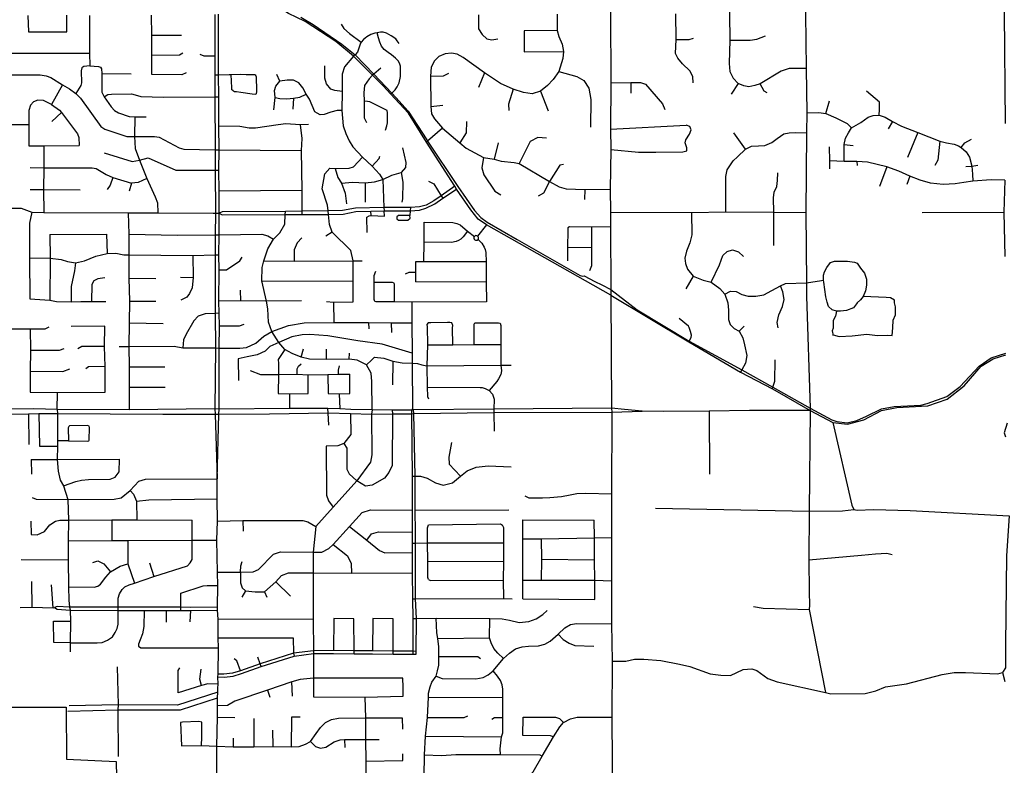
# Model space of a CAD drawing. Header units: millimetres. Extents: x 35 to 72953, y -43 to 70184.
# Tile 178 of 204: x 50016 to 54024, y 25997 to 29030. Entities that reach past the tile are written whole.
import ezdxf

# ---------------------------------------------------------------- set-up
doc = ezdxf.new("R2010")
doc.units = ezdxf.units.MM
doc.layers.add('roads_3', color=3, linetype='Continuous')
doc.layers.add('water', color=7, linetype='Continuous')

msp = doc.modelspace()

# ---------------------------------------------------------------- linework, layer by layer
at = {"layer": 'roads_3'}
for points in [[(52416.18, 30661.79), (52417.48, 30592.34), (52417.8, 30502.91), (52419.62, 30418.37), (52419.61, 30411.37), (52419.67, 30285.16), (52420.16, 30201.11), (52420.35, 30097.21), (52419.85, 30030.36), (52420.71, 29929.89), (52419.37, 29775.39), (52421.7, 29668.08), (52420.71, 29506.55), (52421.1, 29415.35), (52421.59, 29297.85), (52420.65, 29118.62), (52420.58, 29104.25), (52420.32, 29054.2), (52422.37, 28773.41), (52421, 28584.23)], [(54028.89, 29658.88), (54018.98, 29351.92), (54027.72, 29261.69), (54023.01, 29056.96), (54027.8, 28606.81)], [(53143.6, 29409.6), (53157.65, 29359.09), (53188.73, 29286.33), (53208.91, 29248.89), (53227.63, 29229.93), (53241.53, 29209.78), (53240.21, 29188.39), (53221.73, 29128.77), (53216.43, 29104.56), (53214.49, 29053.33), (53217.08, 28831.26), (53220.57, 28651.44), (53218.62, 28569.77), (53216.42, 28246.03), (53218.42, 27959.24), (53218.84, 27905.25), (53233.72, 27450.19), (53234.06, 27439.83), (53229.85, 27030), (53228.79, 26832.66), (53229, 26702.57), (53231.26, 26648.59), (53229.92, 26630.85), (53296.15, 26292.71)], [(53008.2, 29346.69), (52959.51, 29320.04), (52923.04, 29286.39), (52906.06, 29258.53), (52896.37, 29227.38), (52902.62, 29187.38), (52914.03, 29159.72), (52912.31, 29124.78), (52904.01, 29093.19), (52905.56, 29050.24), (52906.54, 28946.25), (52903.81, 28851.3), (52906.48, 28818.83), (52920.17, 28791.97), (52940.26, 28770.28)], [(52422.26, 27909.45), (51915.89, 28194.79), (51882.55, 28218.83), (51852.7, 28255.61), (51794.33, 28340.23), (51786.89, 28352.5), (51671.7, 28531.37), (51598.65, 28649.51), (51525.87, 28728.39), (51497.09, 28759.59), (51452.46, 28804.01), (51374.55, 28881.59), (51303.77, 28940.32), (51178.47, 29021.76), (51110.69, 29054.67), (51064.59, 29085), (51007.99, 29133.94), (50975.21, 29153.92), (50967.55, 29157.15), (50941.55, 29168.1), (50913.27, 29178.6), (50876.92, 29188.54), (50827.05, 29192.69), (50809.93, 29197.51)], [(52756.8, 28773.29), (52756.25, 28799.13), (52744.36, 28821.58), (52714.25, 28850.54), (52695.62, 28872.89), (52686.07, 28892.59), (52687.65, 28949.33), (52687.04, 29053.58)], [(50049.79, 29046.96), (50052.64, 28980.54), (50207.95, 28980.66), (50207.67, 29047.53)], [(50300.01, 29046.02), (50301.08, 28893.92), (50301.75, 28841.41)], [(50694.15, 28813.21), (50675.97, 28805.64), (50554.43, 28806.18), (50554.05, 28885.09), (50553.67, 28966.1), (50553.27, 29047.86)], [(50810.16, 29051.25), (50810.78, 29003.85), (50810.51, 28882.58), (50810.34, 28805.98), (50810.15, 28716), (50812.69, 28500.45), (50812.26, 28417.45), (50814.04, 28243.04), (50812.4, 28154.78), (50812.57, 28072.75), (50811.55, 27834.89), (50813.29, 27694.34), (50810.77, 27446.26)], [(50827.34, 27424.8), (50827.93, 27445.76), (50827.94, 27563.38), (50828.45, 27694.22), (50830.25, 27784.78), (50828.18, 27835.61), (50827.31, 27885.35), (50828.78, 28012.47), (50827.56, 28073.06), (50828.93, 28154.89), (50828.91, 28242.12), (50828.2, 28332.89), (50827.04, 28417.42), (50828.11, 28500.13), (50826.54, 28596.45), (50826.3, 28716.15), (50825.21, 28805.99), (50825.64, 29051.51)], [(51161.1, 29039.65), (51210.73, 29010.45), (51327.66, 28930.3), (51382.1, 28886.78), (51457.24, 28807.79), (51530.6, 28730.68), (51547.77, 28712.63), (51597.94, 28657.03), (51673, 28540.45), (51676.54, 28535.58), (51800.04, 28351.38), (51867.99, 28253.14), (51893.34, 28225.66), (51918.9, 28205.45), (52040.65, 28135.26), (52298.06, 27988.87), (52307.41, 27987.12), (52313.24, 27987.27), (52357.28, 27964.47), (52385.86, 27950.8), (52422.61, 27932.26), (52529.93, 27849.71), (52741.55, 27722.5), (52955.35, 27604.83), (53081.84, 27534.6), (53233.72, 27450.19), (53322.21, 27401.81), (53341.46, 27394.7), (53383.69, 27390.52), (53424.1, 27399.77), (53462.24, 27417.11), (53523.87, 27446.95), (53574.91, 27456.12), (53683.62, 27462.4), (53710.4, 27467.99), (53789.22, 27496.35), (53844.75, 27537.23), (53921.16, 27620.79), (53970.9, 27654), (54029.37, 27673.62)], [(51883.11, 29049.47), (51884.17, 28992.93), (51898.62, 28969.57), (51917.41, 28952.02), (51938.04, 28947.87), (51961.84, 28951.62)], [(52203.45, 29051.62), (52204.54, 28986.31), (52210.56, 28960.74), (52224.66, 28930.13), (52229.85, 28899.96), (52226.8, 28871.78), (52210.3, 28819.41)], [(51324.56, 29011.06), (51335.31, 28993.67), (51359.27, 28973.82), (51406.53, 28938.06)], [(51560.5, 28933.24), (51552.9, 28944.03), (51547.34, 28951.31), (51528.62, 28963.58), (51509.92, 28974.35), (51496.02, 28978.35), (51485.16, 28979.32), (51471.29, 28976.54), (51461.19, 28974.25), (51445.8, 28969.7), (51428.64, 28960.37), (51415.28, 28949.53), (51406.53, 28938.06), (51403.96, 28934.69), (51394.91, 28909.3), (51391.16, 28897.97), (51382.1, 28886.78), (51374.55, 28881.59)], [(51525.87, 28728.39), (51530.6, 28730.68), (51545.2, 28743.72), (51552.5, 28756.04), (51560.8, 28773.39), (51565.8, 28799.04), (51566.25, 28823.4), (51565.71, 28841), (51561.64, 28853.05), (51557.34, 28862.84), (51545.69, 28873.62), (51529.77, 28886.66), (51515.86, 28896.43), (51505.75, 28903.69), (51499.92, 28908.46), (51493.85, 28914.73), (51488.54, 28921.75), (51482.19, 28937.57), (51477.1, 28956.15), (51471.29, 28976.54)], [(52069.86, 28984.2), (52069.66, 28898.99)], [(52204.54, 28986.31), (52069.86, 28984.2)], [(50553.67, 28966.1), (50674.49, 28967.24)], [(52687.65, 28949.33), (52741.56, 28948.77), (52759.25, 28955.01)], [(52906.54, 28946.25), (52989.4, 28946.76), (53015.96, 28950.57), (53051.19, 28963.52)], [(49643.35, 28892.19), (49702.79, 28890.85), (49709.58, 28897.14), (49758.7, 28897.05), (49777.1, 28888.06), (49830.05, 28887.96), (49839.39, 28884.79), (49881.35, 28883.94), (49971.71, 28893.93), (50301.08, 28893.92)], [(50554.05, 28885.09), (50667.21, 28886.63), (50680.98, 28894.91)], [(52210.3, 28819.41), (52187.8, 28786.29), (52164.67, 28761.35), (52136.51, 28738.51), (52102.61, 28728.49), (52067.12, 28733.85), (52025.51, 28747.33), (51973.98, 28770.39), (51908.34, 28813.45), (51821.25, 28875.2), (51796.48, 28889.8), (51774.32, 28893.93), (51748.14, 28890.83), (51722.5, 28879.76), (51704.13, 28862.04), (51691.05, 28836.23), (51688.28, 28800.54), (51689.3, 28676.97), (51692.8, 28646.72), (51705.3, 28626.29), (51737.66, 28588.89), (51807.88, 28529.21), (51833.41, 28507), (51903.84, 28469.59), (51948.2, 28462.07), (51975.72, 28454.18), (52029.37, 28449.36), (52049.63, 28444.35), (52173.12, 28371.37), (52212.07, 28349.87), (52240.02, 28341.62), (52316.55, 28338.91), (52419.95, 28340.47)], [(52069.66, 28898.99), (52229.85, 28899.96)], [(50749.95, 28888.82), (50766.44, 28882.49), (50810.51, 28882.58)], [(51374.55, 28881.59), (51338.76, 28837.61), (51328.74, 28808.03), (51329.56, 28737.14), (51326.98, 28660.71), (51333.58, 28597.32), (51343.48, 28566.83), (51357.26, 28537.3), (51372.86, 28512.01), (51412.31, 28469.98), (51451.56, 28433.7), (51480.78, 28401.69), (51494.59, 28379.5), (51498.57, 28265.72), (51499.57, 28251.84)], [(50301.75, 28841.41), (50277.1, 28839.14), (50269.12, 28834.12), (50266.56, 28822.06), (50267.91, 28773.41), (50265.82, 28761.68), (50244.47, 28730.08)], [(50301.75, 28841.41), (50337.37, 28839.49), (50345.42, 28836.02), (50349.74, 28829.8), (50350.74, 28810.4), (50350.6, 28734.59), (50360.73, 28716.25), (50389.07, 28674.59), (50401.91, 28659.76), (50418.42, 28650.19), (50462.19, 28635.72), (50484.55, 28634.71), (50531.3, 28634.66)], [(51329.56, 28737.14), (51299.09, 28741.15), (51282.17, 28746.53), (51265.27, 28769.34), (51258.12, 28791.91), (51258.04, 28841.33)], [(51485.6, 28832.13), (51457.24, 28807.79), (51452.46, 28804.01), (51439.27, 28789.04), (51428.94, 28775.87), (51419.33, 28762), (51417.25, 28732.5), (51417.79, 28698.37), (51418.88, 28630.16), (51428.56, 28611.34)], [(51908.34, 28813.45), (51884.35, 28753.48)], [(52210.3, 28819.41), (52283.99, 28798.13), (52312.68, 28782.89), (52332.93, 28751.64), (52341.07, 28704.42), (52339.1, 28592.46)], [(53217.08, 28831.26), (53148.27, 28830.83), (53115.34, 28819.86), (53029.98, 28768.1), (53008.02, 28761.57), (52984.63, 28756.78), (52963.29, 28760.79), (52940.26, 28770.28), (52912.68, 28726.07)], [(49670.41, 28793.24), (49690.13, 28803.92), (49881.66, 28805.13), (50099.34, 28805.31), (50124.57, 28801.01), (50143.23, 28794.6), (50191.34, 28764.54), (50219.2, 28748.9), (50244.47, 28730.08), (50263.93, 28710.09), (50346.23, 28594.8), (50363.22, 28584.21), (50452.29, 28555.01), (50484.06, 28553.99), (50565.81, 28554.75), (50584.43, 28552.28), (50665.81, 28508.71), (50684.07, 28502.55), (50812.69, 28500.45), (50828.11, 28500.13), (51162.66, 28497)], [(50350.74, 28810.4), (50469.86, 28809.12)], [(50810.34, 28805.98), (50825.21, 28805.99), (50869.52, 28806.35), (50877.1, 28806.53), (50916.98, 28807.45), (50938.19, 28807.24), (50951.58, 28807.27), (50964.45, 28807.29), (50968.99, 28807.06), (50972.03, 28806.31), (50974.8, 28805.05), (50977.84, 28801.8), (50978.86, 28796.77), (50980.24, 28741.24), (50980.24, 28736.71), (50978.74, 28729.68), (50977.23, 28725.4), (50963.09, 28726.64), (50916.63, 28733.33), (50898.44, 28735.8), (50890.61, 28736.54), (50886.57, 28739.05), (50883.28, 28741.05), (50879.99, 28744.05), (50879.22, 28751.85), (50877.1, 28806.53)], [(51050.73, 28662.97), (51056.02, 28712.8), (51053.02, 28741.07), (51059.01, 28759.27), (51074.9, 28779.3), (51062.88, 28806.52)], [(51326.98, 28660.71), (51307.95, 28659.92), (51282.43, 28654.1), (51255.9, 28643.45), (51239.81, 28642.21), (51226.86, 28648.88), (51217.62, 28655.28), (51196.43, 28706.16), (51182.07, 28727.14), (51168.83, 28752.99), (51151.96, 28772.26), (51130.95, 28784.01), (51104.79, 28783.18), (51074.9, 28779.3)], [(51688.28, 28800.54), (51741.6, 28801.86), (51763.17, 28811.87)], [(52422.37, 28773.41), (52503.79, 28774.14), (52543.02, 28774.18), (52563.34, 28767.93), (52632.44, 28687.78), (52641.91, 28664.87)], [(52503.79, 28774.14), (52503.88, 28730.47)], [(50191.34, 28764.54), (50146.1, 28684.59)], [(52025.51, 28747.33), (52005.24, 28686.58), (52006.82, 28660.7)], [(52136.51, 28738.51), (52167.39, 28659.53)], [(53058.78, 28731.64), (53046.22, 28739.44), (53029.98, 28768.1)], [(53514.8, 28641.1), (53515.41, 28664.77), (53515.49, 28694.41), (53462.28, 28738.42)], [(50072.41, 28694.88), (50060.62, 28681.63), (50053.83, 28660.36), (50053.79, 28603.29), (50053.93, 28516.81)], [(50146.1, 28684.59), (50113.42, 28701.48), (50090.22, 28702.3), (50072.41, 28694.88)], [(50360.73, 28716.25), (50375.83, 28724.95), (50389.98, 28727.28), (50471.68, 28727.48), (50486.76, 28724.04), (50509.76, 28717.08), (50602.2, 28713.97), (50810.15, 28716), (50826.3, 28716.15)], [(51056.02, 28712.8), (51075.84, 28708.71), (51103.04, 28707.51), (51131.48, 28709.96), (51157.28, 28714.86), (51182.07, 28727.14)], [(51131.48, 28709.96), (51128.76, 28665.29)], [(51504.68, 28580.94), (51510.35, 28597.3), (51513.18, 28610.45), (51513.49, 28633.91), (51513.46, 28650.24), (51512.73, 28660.55), (51469.12, 28682.5), (51449.82, 28691.69), (51440.88, 28694.88), (51432.67, 28696.99), (51417.79, 28698.37)], [(53296.91, 28648.71), (53312.25, 28698.94)], [(50146.1, 28684.59), (50178.67, 28662.03), (50186.21, 28651.51), (50251.46, 28565.89), (50256.67, 28550.47), (50259.17, 28518.44)], [(51689.3, 28676.97), (51738.86, 28682.64)], [(53220.57, 28651.44), (53268.76, 28652.32), (53296.91, 28648.71), (53338.03, 28630.26), (53383.81, 28607.03), (53402.42, 28589.12)], [(50186.21, 28651.51), (50147.63, 28615.23)], [(50484.55, 28634.71), (50484.06, 28553.99), (50486.15, 28505.19), (50504.18, 28457.85), (50534.21, 28383.24), (50568.51, 28308.86), (50577.18, 28285), (50578.08, 28243.65)], [(51835.54, 28615.44), (51834.16, 28568.84), (51807.88, 28529.21)], [(53371.6, 28453.06), (53372.56, 28521.48), (53377.59, 28547.41), (53389.2, 28569.47), (53402.42, 28589.12), (53439.21, 28611.85), (53470.15, 28632.98), (53489.91, 28639.76), (53514.8, 28641.1), (53539.01, 28632.85), (53568.15, 28615.38), (53605.91, 28597.16), (53671.21, 28570.71), (53761.18, 28535.15), (53788.09, 28529.15), (53819.45, 28523.94), (53837.06, 28515.94), (53847.57, 28510.39), (53867.83, 28491.75), (53882.27, 28470.01), (53891.4, 28433.71), (53894.1, 28401.12), (53895.98, 28372.96)], [(53568.15, 28615.38), (53551.46, 28585.68)], [(49652.07, 28604.78), (49668.27, 28605.34), (49882.12, 28603.55), (50053.79, 28603.29)], [(51191.95, 28603.65), (51158.53, 28602.26), (51099.38, 28605.59), (51067.77, 28601.62), (50976.64, 28587.75), (50950.01, 28588.74), (50913.01, 28595.27), (50826.54, 28596.45)], [(51158.53, 28602.26), (51164.23, 28546.37), (51162.66, 28497), (51164.28, 28336.11), (51165.38, 28250.33), (51164.77, 28237.25)], [(51737.66, 28588.89), (51676.54, 28535.58), (51671.7, 28531.37)], [(52421, 28584.23), (52422.1, 28502.05), (52419.95, 28340.47), (52420.57, 28247), (52420.71, 28187.16), (52422.61, 27932.26), (52422.26, 27909.45), (52425.05, 27449.17)], [(52421, 28584.23), (52729.47, 28601.11)], [(52422.1, 28502.05), (52535.43, 28491.26), (52605.86, 28491.11), (52715.75, 28491.54), (52731.75, 28495.68), (52731.69, 28508.78), (52724.27, 28528.82), (52727.02, 28540.75), (52742.42, 28563.83), (52748.75, 28581.46), (52743.79, 28595.43), (52729.47, 28601.11)], [(52160.52, 28547.56), (52124.87, 28550.02), (52093.43, 28533.73), (52049.63, 28444.35)], [(52970.34, 28503.27), (52923.2, 28569.65)], [(52970.34, 28503.27), (52995.39, 28515.02), (53023.03, 28516.16), (53049.46, 28518.26), (53077.47, 28530.04), (53099.33, 28545.99), (53125.83, 28564.81), (53147.73, 28569.82), (53174.76, 28570.48), (53218.62, 28569.77)], [(53671.21, 28570.71), (53629.92, 28469.72)], [(53761.18, 28535.15), (53752.6, 28458.3), (53740.37, 28436.14)], [(53847.57, 28510.39), (53862.67, 28529.02), (53889.63, 28543.98)], [(50053.93, 28516.81), (50114.52, 28516.55), (50259.17, 28518.44)], [(50114.52, 28516.55), (50114.08, 28427.74), (50114.02, 28338.36), (50114.24, 28244.87)], [(51573.81, 28508.12), (51588.15, 28449.27), (51586.61, 28428.29), (51569.47, 28408.45), (51575.31, 28368.47), (51574.31, 28301.08), (51571.61, 28288)], [(51964.14, 28529.04), (51948.2, 28462.07)], [(52890.7, 28247.6), (52890.02, 28392.01), (52895.67, 28418.77), (52909, 28439.71), (52920.82, 28455.05), (52938.2, 28471.69), (52970.34, 28503.27)], [(53311.29, 28512.04), (53312.9, 28455.8), (53312.01, 28423.14)], [(53372.56, 28521.48), (53408.95, 28517.64)], [(50360.87, 28488.27), (50474.62, 28452.16), (50504.18, 28457.85), (50539.26, 28467.35), (50651.4, 28417.69), (50812.26, 28417.45), (50827.04, 28417.42)], [(51258.62, 28403.11), (51278.15, 28425.64), (51300.1, 28424.14), (51357.87, 28425.19), (51374.82, 28431.82), (51412.31, 28469.98)], [(51451.56, 28433.7), (51478.95, 28464.55), (51481.72, 28474.5)], [(51903.84, 28469.59), (51897.23, 28426.97), (51905.07, 28398.97), (51950.48, 28332.24), (51975.04, 28317.47)], [(54025.36, 28377.58), (53970.32, 28378.9), (53895.98, 28372.96), (53859.14, 28367.47), (53823.78, 28361.33), (53774.85, 28359.3), (53723.78, 28365.28), (53680.8, 28377.46), (53639.3, 28393.67), (53594.43, 28413.52), (53545.91, 28430.8), (53467.12, 28450.1), (53423.71, 28452.22), (53371.6, 28453.06), (53312.9, 28455.8)], [(53423.71, 28452.22), (53424.78, 28436.34)], [(50058.71, 28428.13), (50114.08, 28427.74), (50311.74, 28427.22), (50327.16, 28424.98), (50368.16, 28399.8), (50395.82, 28388.28), (50471.42, 28365.35)], [(51300.1, 28424.14), (51311.63, 28387.58), (51326.29, 28364.67), (51340.88, 28324.24), (51346.66, 28279.98)], [(52229.14, 28441.18), (52214.8, 28437.65), (52173.12, 28371.37), (52147.86, 28324.71), (52125.97, 28311.75)], [(53545.91, 28430.8), (53515.48, 28351.05)], [(53867.69, 28432.92), (53891.4, 28433.71), (53915.69, 28437.47)], [(50395.82, 28388.28), (50384.86, 28356.96), (50372.68, 28339.18)], [(50534.21, 28383.24), (50498.54, 28367.88), (50471.42, 28365.35)], [(51374.12, 27882.06), (51373.35, 27965.97), (51373.71, 28048.29), (51364.48, 28091.44), (51288.19, 28165.57), (51276.87, 28196.62), (51273.3, 28236.85), (51271.88, 28251.93), (51268.78, 28274.98), (51247.02, 28342.33), (51258.62, 28403.11)], [(51326.29, 28364.67), (51370.44, 28369.21), (51422.65, 28366.47), (51460.36, 28369.94), (51494.59, 28379.5), (51531.44, 28397.26), (51569.47, 28408.45)], [(51679.79, 28373.39), (51701.6, 28361.88), (51731.23, 28313.36), (51738.26, 28303.5)], [(53086.29, 28111.64), (53086.37, 28247.43), (53083.93, 28305.34), (53086.96, 28328.24), (53098.03, 28351.46), (53101.31, 28375.98), (53101.38, 28406.46)], [(53639.3, 28393.67), (53627.09, 28359.33)], [(54025.36, 28377.58), (54022.44, 28246.42), (54025.73, 28066.94)], [(50059.36, 28338.51), (50114.02, 28338.36), (50263.27, 28337.15)], [(50471.42, 28365.35), (50461.93, 28332.68)], [(50828.2, 28332.89), (51164.28, 28336.11)], [(51422.65, 28366.47), (51422.79, 28287.63)], [(51786.89, 28352.5), (51731.23, 28313.36), (51702.09, 28292.79), (51670.63, 28275.9), (51644, 28268.15), (51606.54, 28266.18), (51498.57, 28265.72)], [(51499.57, 28251.84), (51605.53, 28252.7), (51642.99, 28254.67), (51669.62, 28262.42), (51705.92, 28280.12), (51738.26, 28303.5), (51794.33, 28340.23)], [(52316.55, 28338.91), (52315.25, 28298.39)], [(49800.43, 28254.72), (49810.39, 28261.14), (49881.23, 28261.65), (49969.66, 28263.16), (50022.32, 28262.79), (50066.39, 28246.34), (50114.24, 28244.87), (50457.73, 28244.07), (50578.08, 28243.65), (50803.41, 28242.31), (50814.04, 28243.04), (50828.91, 28242.12)], [(51271.88, 28251.93), (51165.38, 28250.33)], [(51498.57, 28265.72), (51382.54, 28263.37), (51330, 28253.85), (51271.88, 28251.93)], [(51273.3, 28236.85), (51332.62, 28239.17), (51384.75, 28249.49), (51446, 28250.74), (51499.57, 28251.84)], [(51430.07, 28164.52), (51429.54, 28226.2), (51438.78, 28231.82), (51446.83, 28233.04), (51501.56, 28231.14), (51499.57, 28251.84)], [(51606.54, 28266.18), (51605.53, 28252.7), (51604.16, 28232.56), (51557.89, 28233.26), (51551.05, 28228.44), (51551.48, 28219.24), (51558.33, 28214.44), (51596.15, 28214.52), (51605.79, 28221.74), (51604.16, 28232.56)], [(50066.39, 28246.34), (50055.95, 28202.42), (50056.09, 28060.34), (50057.57, 27894.12)], [(50457.73, 28244.07), (50460.78, 28156.87), (50461.06, 28073.47), (50460.61, 27978.76), (50463.04, 27885.1), (50462.61, 27795.96), (50460.29, 27700.39), (50461.77, 27617.43), (50462.3, 27534.39), (50461.56, 27442.46)], [(51165.38, 28250.33), (51097.98, 28249.8), (50840.41, 28247.85), (50828.91, 28242.12)], [(50828.91, 28242.12), (50840.02, 28235.83), (51097.38, 28236.72)], [(51428.06, 27625.46), (51389.52, 27644.56), (51358.04, 27649.31), (51265.6, 27647.98), (51195.81, 27648.19), (51161.76, 27657.28), (51125.76, 27671.43), (51096.19, 27688.46), (51070.55, 27717.24), (51043.06, 27761.17), (51029.01, 27799.66), (51025.74, 27854.18), (51020.53, 27884.95), (51002.27, 27967.74), (51003.06, 28021.09), (51010.06, 28048.88), (51027.05, 28096.97), (51049.06, 28136.46), (51075.86, 28162.85), (51095.06, 28197.96), (51097.38, 28236.72), (51097.98, 28249.8)], [(51097.38, 28236.72), (51164.77, 28237.25)], [(51164.77, 28237.25), (51273.3, 28236.85)], [(51446.83, 28233.04), (51446, 28250.74)], [(52420.57, 28247), (52751.11, 28245.47), (52890.7, 28247.6), (53086.37, 28247.43), (53216.42, 28246.03)], [(52751.11, 28245.47), (52751.36, 28154.11), (52744.42, 28121.92), (52729.86, 28088), (52723.27, 28060.27), (52726.03, 28037.31), (52734.07, 28014.95), (52757.05, 27985.79), (52798.12, 27970.55), (52830.68, 27962.6), (52865.36, 27936.26), (52885.94, 27913.56), (52898.48, 27877.91), (52901.56, 27848.58), (52900.88, 27809.78), (52907.8, 27789.64), (52924.09, 27773.3), (52944.11, 27762.14), (52960.1, 27734.95), (52965.8, 27707.47), (52975.42, 27663.31), (52970.71, 27632.49), (52955.35, 27604.83), (52950.56, 27596.21)], [(53689.99, 28245.27), (54022.44, 28246.42)], [(51661.18, 28044.98), (51662.21, 28125.05), (51663.24, 28206.33)], [(51663.24, 28206.33), (51779.12, 28205.37), (51796.03, 28200.99), (51808.52, 28195.82), (51839.15, 28169.84), (51866.89, 28147.79)], [(51915.89, 28194.79), (51880.36, 28149.57)], [(52247.96, 28182.8), (52246.89, 28171.85), (52246.22, 28104.43), (52245.68, 28049.37)], [(52343.55, 28186.38), (52254.55, 28187.56), (52247.96, 28182.8)], [(52343.55, 28186.38), (52343.37, 28103.53), (52343.53, 28028.8), (52335.88, 28008.73)], [(52420.71, 28187.16), (52343.55, 28186.38)], [(50138.73, 28155.65), (50369.89, 28156.78), (50372.37, 28078.38)], [(50138.73, 28155.65), (50140.76, 28059.93), (50139.01, 27888.21)], [(50460.78, 28156.87), (50658.82, 28153.75), (50812.4, 28154.78), (50828.93, 28154.89), (51002.59, 28156.62), (51026.94, 28150.4), (51049.06, 28136.46)], [(51164.71, 28142.4), (51145.21, 28121.87), (51133.67, 28092.92), (51133.86, 28047.51)], [(51288.19, 28165.57), (51262.81, 28148.63)], [(51839.15, 28169.84), (51821.93, 28146.62), (51812.3, 28136.99), (51802.25, 28130.96), (51793, 28127.34), (51774.5, 28123.7), (51662.21, 28125.05)], [(51868.76, 28134.36), (51871.93, 28132.8), (51875.34, 28132.49), (51878.5, 28133.31), (51881.87, 28135.87), (51883.74, 28139.38), (51883.96, 28143.62), (51883.05, 28146.34), (51880.36, 28149.57), (51877.22, 28151.15), (51873.24, 28151.46), (51870.54, 28150.68), (51866.89, 28147.79), (51865.39, 28144.95), (51865, 28140.81), (51866.19, 28137.26), (51868.76, 28134.36)], [(51881.87, 28135.87), (51896.8, 28120.71), (51906.89, 28103.91), (51910.53, 28094.7), (51913.48, 28083.24), (51914.66, 28045.06), (51915.24, 27962.16), (51917, 27882.48)], [(52246.22, 28104.43), (52343.37, 28103.53)], [(52830.68, 27962.6), (52864.85, 28032.89), (52877.97, 28070.01), (52896.28, 28086.9), (52917.68, 28093.32), (52941.77, 28085.92), (52962.44, 28065.96)], [(50056.09, 28060.34), (50140.76, 28059.93), (50185.44, 28054.25), (50210.76, 28046.27), (50244.25, 28040.78), (50280.03, 28048.72), (50325.85, 28067.85), (50372.37, 28078.38), (50407.66, 28079.85), (50440.21, 28073.61), (50461.06, 28073.47), (50721.59, 28070.78), (50812.57, 28072.75), (50827.56, 28073.06)], [(50721.59, 28070.78), (50723.15, 27980.93), (50718.3, 27938.38), (50707.75, 27916.33), (50696.94, 27901.31), (50672.19, 27888.4)], [(50828.78, 28012.47), (50857.65, 28012.88), (50912.01, 28048.53), (50921.8, 28063.95)], [(50244.25, 28040.78), (50240.03, 28008.34), (50226.14, 27944.23), (50226.47, 27881.81)], [(51010.06, 28048.88), (51133.86, 28047.51), (51373.71, 28048.29), (51409.64, 28049.19)], [(51627.75, 28044.88), (51627.24, 28001.66), (51627.51, 27962.78)], [(51914.66, 28045.06), (51661.18, 28044.98), (51627.75, 28044.88)], [(53341.22, 27844.66), (53336.93, 27823.59), (53326.98, 27806.61), (53327.05, 27774.46), (53322.73, 27764.37), (53327.11, 27745.75), (53327.11, 27748.3), (53351.53, 27741.6), (53404.78, 27744.26), (53463.68, 27750.27), (53508.27, 27744.49), (53547.1, 27746.24), (53567.28, 27744.62), (53569.38, 27776.33), (53571.47, 27807.15), (53581.42, 27829.23), (53581.34, 27862.15), (53577.07, 27878.22), (53577.04, 27888.3), (53561.19, 27898.35), (53542.43, 27899.2), (53449.01, 27903.2), (53438.96, 27890.43), (53424.56, 27878.65), (53421.65, 27874.32), (53410.28, 27857.56), (53381.46, 27847.3), (53357.06, 27843.92), (53341.22, 27844.66), (53322.55, 27848.94), (53308.1, 27863.1), (53302.31, 27880.93), (53297.92, 27902.87), (53288.84, 27962.49), (53287.78, 27969.69), (53287.74, 27989.97), (53291.95, 28004.28), (53302, 28022.15), (53316.37, 28042.47), (53332.2, 28047.6), (53385.35, 28047.72), (53414.11, 28043.46), (53424.21, 28039.27), (53438.67, 28019.02), (53454.55, 27998.77), (53463.18, 27974.29), (53463.24, 27949.79), (53458.95, 27926.95), (53449.01, 27903.2)], [(50363.48, 27979.69), (50333.96, 27975.63), (50317.98, 27967.81), (50309.82, 27952.54), (50308.3, 27883.75)], [(50460.61, 27978.76), (50570.69, 27977.07)], [(50671.15, 27982.75), (50723.15, 27980.93)], [(51464.46, 28004.89), (51457.25, 27987.27), (51458.11, 27962.04), (51457.44, 27892.75), (51461.09, 27884.75)], [(51627.24, 28001.66), (51599.68, 28000.8), (51584.8, 27994.36)], [(52757.05, 27985.79), (52728.11, 27935.19)], [(51002.27, 27967.74), (51373.35, 27965.97)], [(51458.11, 27962.04), (51532.96, 27961.78), (51539, 27959.4)], [(51542.17, 27882.11), (51541.42, 27954.19), (51539, 27959.4)], [(51915.24, 27962.16), (51627.51, 27962.78)], [(52885.94, 27913.56), (52909.88, 27925.93), (52931.86, 27924.3), (52955.67, 27912.48), (52981.8, 27905.42), (53013.02, 27905.23), (53044.48, 27911.11), (53077.37, 27928.04), (53112.31, 27947.41), (53133.1, 27956.04), (53218.42, 27959.24), (53279.12, 27969), (53287.78, 27969.69)], [(53103.36, 27776.12), (53099.46, 27797.93), (53106.4, 27829.75), (53121.19, 27863.58), (53127.35, 27891.57), (53122.35, 27923.13), (53112.31, 27947.41)], [(50057.57, 27894.12), (50139.01, 27888.21), (50165.97, 27882.93), (50226.47, 27881.81), (50264.97, 27882.73), (50308.3, 27883.75), (50366.58, 27883.69)], [(50916.4, 27885.59), (50914.68, 27928.98)], [(52422.26, 27909.45), (52739.35, 27719.21), (52950.56, 27596.21), (53079.77, 27528.63), (53234.06, 27439.83), (53325.19, 27391.72), (53384.87, 27383.8), (53451.57, 27402.06), (53524.31, 27439.47), (53585.96, 27451.67), (53712.36, 27459.01), (53791.18, 27486.35), (53859.82, 27539.85), (53929.42, 27620.52), (53977.89, 27650.83), (54029.43, 27667.04)], [(50463.04, 27885.1), (50570.16, 27884.32)], [(51163.96, 27886.07), (51020.53, 27884.95), (50916.4, 27885.59), (50827.31, 27885.35)], [(51265.03, 27883.6), (51293.84, 27880.72), (51374.12, 27882.06)], [(51293.84, 27880.72), (51294.91, 27797.45)], [(51917, 27882.48), (51612.67, 27881.08), (51542.17, 27882.11), (51466.72, 27881.96), (51461.09, 27884.75)], [(51612.67, 27881.08), (51612.15, 27796.43), (51613.61, 27673.34), (51614.1, 27632.07), (51614.93, 27447.36)], [(50828.18, 27835.61), (50811.55, 27834.89), (50771.1, 27833.15), (50743.46, 27823.63), (50725.28, 27805.18), (50693.62, 27750.24), (50683.35, 27727.9), (50680.17, 27695.28)], [(52739.35, 27719.21), (52748.69, 27736.72), (52750.51, 27747.11), (52747.1, 27761.45), (52741.53, 27777.33), (52738.15, 27782.52), (52700.32, 27814.51)], [(49904.92, 27771.81), (49960.01, 27771.86), (50058.48, 27771.89), (50120.11, 27772.16), (50135.77, 27780.77)], [(50058.48, 27771.89), (50060.24, 27684.83), (50059.1, 27599.65), (50058.63, 27515.04)], [(50363.33, 27782.79), (50226.61, 27782.1)], [(50364.32, 27514.81), (50364.63, 27619.07), (50362.01, 27700.84), (50363.33, 27782.79)], [(50462.61, 27795.96), (50599.81, 27793.76)], [(50828.45, 27694.22), (50912.18, 27694.08), (50939, 27696.5), (50977.9, 27713.86), (51010.1, 27742.81), (51043.06, 27761.17), (51109.98, 27785.25), (51173.84, 27796.14), (51294.91, 27797.45), (51436.58, 27797.43), (51528.29, 27796.02), (51612.15, 27796.43)], [(50830.25, 27784.78), (50910.82, 27784.48), (50929.41, 27791.2)], [(51436.58, 27797.43), (51437.03, 27772.6)], [(51528.29, 27796.02), (51530.26, 27757.33)], [(51678.55, 27796.27), (51674.01, 27790.22), (51674.32, 27780.14), (51675.7, 27707.2), (51673.86, 27622.16), (51675.04, 27535.61), (51676.13, 27496.36), (51680.31, 27486.99)], [(51774.62, 27796.98), (51767.04, 27797.96), (51757.73, 27797.43), (51690.18, 27797.3), (51678.55, 27796.27)], [(51779.36, 27707.77), (51777.68, 27775.85), (51779.19, 27785.91), (51774.62, 27796.98)], [(51866.5, 27708.24), (51865.68, 27774.52), (51865.64, 27790.61), (51869.18, 27796.16)], [(51869.18, 27796.16), (51876.76, 27796.68), (51965.24, 27796.86), (51971.31, 27795.87)], [(51971.31, 27795.87), (51974.88, 27785.81), (51974.53, 27708.82), (51975.21, 27624.79), (51977.17, 27601.83), (51974.78, 27586.55), (51965.21, 27568.41), (51959, 27557.41), (51926.88, 27521.53)], [(52944.11, 27762.14), (52964.47, 27783.19)], [(51613.61, 27673.34), (51492.15, 27709.84), (51392.51, 27723.74), (51270.12, 27743.62), (51197.79, 27749.51), (51166.44, 27748.44), (51123.99, 27740.31), (51070.55, 27717.24), (51034.57, 27700.38), (51015.93, 27681.72), (50983.6, 27666.56), (50941.65, 27657.92), (50905.26, 27649.8), (50906.44, 27561.75)], [(50060.24, 27684.83), (50178.96, 27685.43), (50197.33, 27692.55)], [(50362.01, 27700.84), (50268.8, 27700.96), (50253.45, 27691.55)], [(50420.77, 27700.91), (50460.29, 27700.39), (50645.47, 27701.11), (50680.17, 27695.28), (50813.29, 27694.34), (50828.45, 27694.22)], [(51161.76, 27657.28), (51172.01, 27690.9)], [(51675.7, 27707.2), (51779.36, 27707.77), (51866.5, 27708.24), (51974.53, 27708.82)], [(51096.19, 27688.46), (51068.97, 27647.01), (51069.81, 27630.64), (51069.24, 27586.12), (51068.08, 27508.58)], [(51265.6, 27647.98), (51265.15, 27689.09)], [(51358.04, 27649.31), (51359.05, 27673.13)], [(51428.06, 27625.46), (51448.43, 27644.68), (51460.77, 27656.57), (51498.17, 27652.33), (51534.87, 27640.45), (51572.7, 27633.52), (51614.1, 27632.07)], [(50364.63, 27619.07), (50297.2, 27618.21), (50286.02, 27610.07)], [(50461.77, 27617.43), (50606.93, 27617.33)], [(51145.67, 27588.34), (51145.96, 27609.7), (51150.99, 27619.87), (51162.27, 27629.79)], [(51313.49, 27587.62), (51313.71, 27604.73), (51317.41, 27621.55)], [(51451.07, 27442.15), (51450.25, 27557.7), (51446.26, 27591.36), (51428.06, 27625.46)], [(51534.87, 27640.45), (51534.11, 27543.88)], [(51614.1, 27632.07), (51635.91, 27631.13), (51652.61, 27625.64), (51673.86, 27622.16), (51975.21, 27624.79), (52016.44, 27624.35)], [(53079.77, 27528.63), (53081.84, 27534.6), (53090.23, 27558.77), (53090.59, 27646.4)], [(50059.1, 27599.65), (50192.04, 27598.11), (50220.94, 27609.32)], [(50954.23, 27602.1), (50996.63, 27585.84), (51069.24, 27586.12), (51145.67, 27588.34), (51190.79, 27585.59), (51270.36, 27586.32), (51313.49, 27587.62), (51360.66, 27587.71)], [(51191.02, 27509.86), (51190.79, 27585.59)], [(51270.36, 27586.32), (51272.36, 27509.81)], [(51360.41, 27508.71), (51360.66, 27587.71)], [(50462.3, 27534.39), (50608.58, 27535.29)], [(51675.04, 27535.61), (51890.66, 27534.09), (51899.32, 27533.02), (51911.35, 27529.86), (51926.88, 27521.53), (51940.24, 27506.77), (51946.91, 27485.93), (51946.36, 27446.16)], [(50058.63, 27515.04), (50170.99, 27513.84), (50364.32, 27514.81)], [(50168.75, 27444.59), (50170.99, 27513.84)], [(51068.08, 27508.58), (51114.65, 27508.37), (51191.02, 27509.86)], [(51114.65, 27508.37), (51114.31, 27448.79)], [(51272.36, 27509.81), (51317.04, 27507.74), (51360.41, 27508.71)], [(51317.04, 27507.74), (51319.13, 27446.43)], [(50810.77, 27446.26), (50461.56, 27442.46), (50168.75, 27444.59), (50073.57, 27446.26), (49960.95, 27444.97), (49858.02, 27445.27), (49518.77, 27444.59), (49412.88, 27442.83), (49348.07, 27443.5), (49235.19, 27444.16), (49018.6, 27446.75), (49004.04, 27446.86), (48978.4, 27446.26)], [(49024.32, 27425.49), (49046.54, 27425.12), (49073, 27424.68), (49348.13, 27425.17), (49398.34, 27425.26), (49413.08, 27425.51), (49520.06, 27427.28), (49859.29, 27425.53), (50051.78, 27427.15), (50094.98, 27427.5), (50170.6, 27428.14), (50599.38, 27425.26), (50811.43, 27425.74), (50827.34, 27424.8)], [(50051.78, 27427.15), (50053.8, 27301.35)], [(50094.98, 27427.5), (50097.37, 27295.39), (50169.68, 27295.17)], [(50168.75, 27444.59), (50170.6, 27428.14), (50169.83, 27316.42), (50169.68, 27295.17), (50169.3, 27240.27), (50172.44, 27193.83), (50181.01, 27157.29), (50195.22, 27132.99), (50212.44, 27077.49), (50215.46, 26993.62), (50214.02, 26909.48), (50213.89, 26832.86), (50214.84, 26722.74), (50216.63, 26667.98), (50219.63, 26640.63), (50221.84, 26627.7), (50222.83, 26583.82), (50221.81, 26495.59), (50222.3, 26457.99)], [(52425.05, 27449.17), (51946.36, 27446.16), (51619.73, 27442.16), (51610.9, 27441.61), (51532.96, 27440.98), (51451.07, 27442.15), (51364.79, 27444.63), (51319.13, 27446.43), (51270.63, 27448.04), (51114.31, 27448.79), (50827.93, 27445.76), (50810.77, 27446.26)], [(50810.77, 27446.26), (50811.43, 27425.74), (50819.92, 27162.6)], [(50819.92, 27162.6), (50827.34, 27424.8)], [(50827.34, 27424.8), (51033.81, 27426.57), (51271.84, 27430.2), (51363.02, 27428.09), (51448.59, 27425.63), (51533.66, 27426.28), (51610.98, 27427.1), (51621.26, 27427.2), (51946.55, 27431.55), (52425.78, 27433.59)], [(51451.07, 27442.15), (51448.59, 27425.63), (51449.96, 27259.72), (51443.93, 27229.65), (51388.54, 27153.72), (51292.7, 27047.37), (51221.66, 26967.59), (51211, 26863.35), (51211.14, 26779.63), (51210.88, 26592.07), (51211.67, 26463.17), (51211.58, 26351.6), (51211.7, 26275.4)], [(51363.02, 27428.09), (51364.04, 27342.66), (51335.24, 27305.89), (51310.84, 27296.1), (51264.4, 27294.45), (51265.58, 27095.65), (51273.59, 27072.47), (51292.7, 27047.37)], [(51274, 27381), (51271.84, 27430.2), (51270.63, 27448.04)], [(51532.96, 27440.98), (51533.66, 27426.28), (51532.17, 27216), (51518.55, 27187.62), (51501.07, 27165.12), (51451.32, 27136.66), (51423.9, 27132.51), (51388.54, 27153.72)], [(51614.93, 27447.36), (51610.9, 27441.61)], [(51610.9, 27441.61), (51610.98, 27427.1), (51613.57, 27173.23), (51613.59, 27035.31), (51614.21, 26945.66), (51614.41, 26900.92), (51613.94, 26861.9), (51613.78, 26779.3), (51614.86, 26674.12), (51616.48, 26594.17), (51616.53, 26460.52)], [(51619.73, 27442.16), (51614.93, 27447.36)], [(51629.54, 26460.4), (51630.84, 26593.92), (51627.86, 26674.31), (51626.79, 26779.36), (51626.95, 26861.82), (51627.42, 26900.88), (51627.22, 26945.69), (51626.6, 27035.35), (51626.58, 27173.25), (51621.26, 27427.2), (51619.73, 27442.16)], [(51946.36, 27446.16), (51946.55, 27431.55), (51948.16, 27356.28)], [(52425.05, 27449.17), (52425.78, 27433.59), (52425.54, 27099.99), (52425.41, 26922.91), (52425.47, 26746.42), (52424.47, 26571.97), (52428.06, 26420.65), (52426.52, 26192.49), (52429.42, 25828.32), (52428.44, 25780.16), (52429.34, 25767.29), (52430.11, 25522.69), (52428.12, 25287.34), (52433.79, 25156.07), (52427.85, 25051.47), (52425.66, 24993.06), (52425.16, 24925.93), (52423.28, 24762.61)], [(52549.76, 27437.38), (52477.37, 27444.49), (52425.05, 27449.17)], [(52425.78, 27433.59), (52549.76, 27437.38)], [(53234.06, 27439.83), (52986.29, 27440.29), (52822.48, 27436.68), (52638.42, 27436.53), (52549.76, 27437.38)], [(52822.48, 27436.68), (52823.31, 27180.79)], [(50216.42, 27375.29), (50214.41, 27369.51), (50214.76, 27316.14)], [(50298.73, 27376.71), (50292.91, 27379.46), (50219.44, 27378.07), (50216.42, 27375.29)], [(50297.83, 27317.16), (50299.33, 27319.43), (50300.25, 27370.43), (50298.73, 27376.71)], [(53325.19, 27391.72), (53402.55, 27055.47), (53411.39, 27037.7)], [(54035.22, 27388.53), (54023.7, 27348.64), (54028.5, 27332.69)], [(50214.76, 27316.14), (50169.83, 27316.42)], [(50214.76, 27316.14), (50292.53, 27315.65), (50297.83, 27317.16)], [(51335.24, 27305.89), (51347.24, 27286.54), (51348.11, 27266.29), (51347.25, 27200.87), (51357.56, 27181.94), (51388.54, 27153.72)], [(51773.7, 27309.57), (51762.45, 27250.67), (51764.48, 27222.24), (51811.08, 27172.32)], [(50063.51, 27240.98), (50169.3, 27240.27), (50423.01, 27241.46)], [(50063.51, 27240.98), (50064.79, 27180.65)], [(50195.22, 27132.99), (50244.84, 27151.35), (50268.04, 27156.07), (50295.97, 27159.09), (50384.84, 27160.91), (50405.02, 27168.76), (50420.96, 27190.56), (50423.01, 27241.46)], [(51613.57, 27173.23), (51626.58, 27173.25), (51648.23, 27172.67), (51674.79, 27164.87), (51708.64, 27145.69), (51739.95, 27136.62), (51777.51, 27145.93), (51811.08, 27172.32), (51837.9, 27194.24), (51874.06, 27210.16), (51923.68, 27214.39), (52016.6, 27211.31)], [(50067.15, 27085.69), (50083.08, 27079.8), (50212.44, 27077.49), (50401.42, 27079.1), (50429.5, 27085.49), (50465.88, 27114.75), (50500.93, 27152.56), (50528.54, 27160.61), (50819.92, 27162.6)], [(50823.42, 25722.34), (50821.85, 25761.5), (50820.18, 25828.57), (50818.68, 26074.49), (50821.16, 26193.23), (50821.6, 26239.07), (50822.12, 26270.93), (50822.63, 26294.8), (50822.88, 26311.31), (50823.63, 26326.68), (50823.17, 26356.34), (50823.73, 26368.28), (50824.96, 26475.03), (50823.85, 26515.15), (50823.95, 26591.26), (50822.05, 26627.52), (50821.92, 26640.47), (50822.22, 26728.53), (50821.27, 26781.94), (50819.25, 26913.17), (50820.87, 26990.48), (50820.3, 27080.95), (50819.92, 27162.6)], [(50465.88, 27114.75), (50479.31, 27100.11), (50492.31, 27070.93), (50493.63, 26995.2)], [(52425.54, 27099.99), (52320.49, 27102.32), (52283.85, 27100.79), (52257.49, 27095.26), (52221.23, 27088.25), (52173.98, 27085.24), (52143.58, 27084.08), (52099.26, 27082.9), (52090.1, 27082.88), (52073.96, 27091.96)], [(50492.31, 27070.93), (50542.51, 27077.36), (50820.3, 27080.95)], [(50821.27, 26781.94), (50914.6, 26782.51), (50966.71, 26783.23), (50988.03, 26793.77), (51049.83, 26855.37), (51078.03, 26864.64), (51211, 26863.35), (51245.84, 26863.77), (51275.14, 26878.8), (51292.27, 26895.26), (51358.19, 26968.6), (51409.96, 27025.61), (51444.65, 27035.52), (51613.59, 27035.31)], [(51626.6, 27035.35), (52007.22, 27036.02)], [(52603.97, 27042.42), (53229.85, 27030), (53365.51, 27032.16), (53411.39, 27037.7), (53424.36, 27034.55), (53491.36, 27037.75), (53640.46, 27033.73), (54043.71, 27011.45)], [(54043.71, 27011.45), (54033.01, 26849.22), (54028.42, 26486.87), (54028.88, 26392.85), (54016.51, 26374.49)], [(50062.45, 26989.87), (50063, 26935.19)], [(50063, 26935.19), (50087.05, 26934.4), (50117.31, 26948.37), (50138.63, 26975.51), (50162.52, 26989.37), (50179.27, 26994.13), (50215.46, 26993.62), (50392.16, 26994.74), (50493.63, 26995.2), (50718.02, 26994.47)], [(50221.81, 26495.59), (50331.61, 26495.27), (50352.61, 26497.06), (50373.95, 26505.32), (50394.12, 26520.03), (50405.72, 26536.48), (50413.19, 26553.8), (50417.47, 26570.7), (50417.77, 26627.03), (50417.81, 26639.98), (50417.64, 26677.24), (50422.41, 26694.84), (50433.08, 26711.69), (50444.92, 26723.18), (50461.49, 26731.66), (50483.49, 26738.31), (50562.94, 26764.6), (50699.44, 26808.64), (50709.64, 26820.29), (50718.11, 26833.4), (50718.61, 26912.05), (50718.02, 26994.47)], [(50392.16, 26994.74), (50391.71, 26911.76)], [(50820.87, 26990.48), (50924.83, 26992.52), (51168.84, 26992.59), (51188.63, 26987), (51221.66, 26967.59)], [(50924.83, 26992.52), (50925.73, 26948.92)], [(51680.02, 26752.72), (51677.38, 26760.98), (51677.09, 26827.4), (51675.82, 26902), (51676.47, 26962.23), (51680.72, 26974.57)], [(51680.72, 26974.57), (51973.6, 26978.68), (51982.06, 26974.21)], [(51986.87, 26674.76), (51985.57, 26749.68), (51987.07, 26825.39), (51987.03, 26901.29), (51986.21, 26962.66), (51982.06, 26974.21)], [(52063.77, 26995.52), (52354.81, 26994.01)], [(52064.36, 26673.47), (52064.45, 26749.27), (52064.51, 26918.41), (52063.77, 26995.52)], [(52356.95, 26671.88), (52356.92, 26747.94), (52355.23, 26832.48), (52356.09, 26922.01), (52354.81, 26994.01)], [(51358.19, 26968.6), (51429.35, 26912.63), (51480.78, 26870.28), (51502.42, 26861.17), (51613.94, 26861.9)], [(51429.35, 26912.63), (51448.39, 26938.27), (51476.87, 26946.79), (51614.21, 26945.66)], [(50214.02, 26909.48), (50391.71, 26911.76), (50455.98, 26910.69), (50718.61, 26912.05), (50819.25, 26913.17)], [(50455.98, 26910.69), (50456.29, 26816.59), (50483.49, 26738.31)], [(51292.27, 26895.26), (51350.84, 26848.88), (51366.1, 26817.78), (51366.61, 26778.61)], [(51614.41, 26900.92), (51627.42, 26900.88), (51675.82, 26902), (51987.03, 26901.29)], [(52064.51, 26918.41), (52139.14, 26918.31), (52356.09, 26922.01), (52425.41, 26922.91)], [(52139.14, 26918.31), (52140.03, 26834.78), (52138.41, 26748.69)], [(53228.79, 26832.66), (53442.95, 26852.03), (53498.91, 26857.59), (53545.71, 26859.65), (53567.19, 26854.21)], [(50021.93, 26834.24), (50213.89, 26832.86)], [(50214.84, 26722.74), (50319.46, 26721.74), (50333.96, 26725.98), (50345.27, 26733.12), (50367.6, 26761.61), (50386.54, 26784.1), (50425.11, 26806.34), (50456.29, 26816.59)], [(50313.7, 26822.03), (50334.22, 26827.96), (50359.38, 26816.93), (50386.54, 26784.1)], [(50545, 26820.69), (50562.94, 26764.6)], [(50914.6, 26782.51), (50916.93, 26808.92), (50922.41, 26825.48)], [(51677.09, 26827.4), (51987.07, 26825.39)], [(52140.03, 26834.78), (52355.23, 26832.48)], [(50914.6, 26782.51), (50914.64, 26738.74), (50922.59, 26719), (50935.95, 26706.02)], [(50935.95, 26706.02), (50974.61, 26702.29), (51013.42, 26703.05), (51058.4, 26743.03), (51082.31, 26769.13), (51110.77, 26780.16), (51211.14, 26779.63), (51366.61, 26778.61), (51613.78, 26779.3)], [(50065.13, 26744.39), (50066.49, 26640.36)], [(50152.83, 26638.07), (50145.54, 26731.1)], [(50672.54, 26627.03), (50672.62, 26639.98), (50671.74, 26697.46), (50763.26, 26726.4), (50779.69, 26728.84), (50822.22, 26728.53)], [(51058.4, 26743.03), (51118.2, 26685.47)], [(51680.02, 26752.72), (51688.93, 26749.06), (51985.57, 26749.68)], [(52425.47, 26746.42), (52356.92, 26747.94), (52138.41, 26748.69), (52064.45, 26749.27)], [(50935.95, 26706.02), (50919.91, 26680.29)], [(51013.42, 26703.05), (51021.7, 26680.57)], [(51614.86, 26674.12), (51627.86, 26674.31), (51986.87, 26674.76), (52020.42, 26673.83)], [(52064.36, 26673.47), (52356.95, 26671.88)], [(50018.05, 26639.34), (50066.49, 26640.36), (50152.83, 26638.07), (50158.52, 26638.59)], [(50821.92, 26640.47), (50711.89, 26639.41), (50672.62, 26639.98), (50612.79, 26639.78), (50522.55, 26639.62), (50417.81, 26639.98), (50219.63, 26640.63), (50169.34, 26642.45), (50158.52, 26638.59)], [(50158.52, 26638.59), (50168.51, 26631.73), (50221.84, 26627.7), (50417.77, 26627.03), (50522.55, 26626.68), (50612.83, 26626.83), (50672.54, 26627.03), (50711.86, 26626.47), (50822.05, 26627.52)], [(50522.55, 26626.68), (50521.28, 26561.63), (50515.85, 26532.1), (50507.33, 26507.03), (50499.44, 26490.28), (50499.56, 26481.5)], [(50612.83, 26626.83), (50613.05, 26578.6)], [(50711.86, 26626.47), (50708.93, 26579.92)], [(51616.48, 26594.17), (51630.84, 26593.92), (51711.91, 26594.76), (51929.68, 26593.71), (51979.52, 26592.75), (52010.29, 26586.7), (52049.85, 26578.33), (52089.06, 26581.23), (52118.06, 26592.64), (52145.71, 26610.1), (52163.37, 26627.25)], [(53003.44, 26642.64), (53042.24, 26635.83), (53229.92, 26630.85)], [(50221.81, 26495.59), (50154.88, 26496.25), (50153.93, 26583.47), (50222.83, 26583.82)], [(50823.95, 26591.26), (51210.88, 26592.07)], [(51377.24, 26449.99), (51377.31, 26461.93), (51376.69, 26593.31), (51294.54, 26593.75), (51294.3, 26463.93)], [(51536.9, 26448.84), (51537.07, 26460.79), (51536.53, 26592.67), (51453.28, 26593.81), (51452.79, 26462.9)], [(51664.33, 26038.97), (51668.74, 26116.07), (51676.73, 26192.05), (51679.97, 26273.62), (51679.96, 26290.8), (51686.94, 26316.04), (51694.07, 26335.04), (51710.81, 26359.89), (51717.16, 26381.36), (51722.05, 26404.76), (51722.51, 26440.17), (51721.72, 26478.82), (51718.62, 26513.33), (51714.2, 26536.43), (51711.91, 26594.76)], [(51710.81, 26359.89), (51735.8, 26349.76), (51872.4, 26348.74), (51903.21, 26354.42), (51923.63, 26364.91), (51943.32, 26380.62), (51985.75, 26431.04), (52009.32, 26452.68), (52033.99, 26470.25), (52062.12, 26479.11), (52086.89, 26482.08), (52127.96, 26482.65), (52153.1, 26489.52), (52175.58, 26501.92), (52207.74, 26530.37), (52235, 26556.37), (52258.02, 26570.18), (52282.21, 26574.23), (52424.47, 26571.97)], [(51985.75, 26431.04), (51962.57, 26452.44), (51946.78, 26472.15), (51935.98, 26495.13), (51928.8, 26515.86), (51929.68, 26593.71)], [(52207.74, 26530.37), (52228.77, 26508), (52252.1, 26493.43), (52275.25, 26484.84), (52353.74, 26481.93)], [(50823.85, 26515.15), (51128.99, 26514.89), (51131.41, 26453.06), (51134, 26441.34)], [(51718.62, 26513.33), (51928.8, 26515.86)], [(50499.56, 26481.5), (50509.96, 26475.28), (50524.15, 26474.69), (50716.34, 26474.71)], [(50716.34, 26474.71), (50824.96, 26475.03)], [(50823.17, 26356.34), (50848.33, 26355.17), (50885.51, 26359.56), (50919.06, 26369.76), (50998.94, 26398.83), (51134, 26441.34), (51212.48, 26451.23), (51294.21, 26451.98), (51377.24, 26449.99), (51452.72, 26450.95), (51536.9, 26448.84), (51616.49, 26448.57), (51629.5, 26448.53)], [(51629.54, 26460.4), (51616.53, 26460.52), (51537.07, 26460.79), (51452.79, 26462.9), (51377.31, 26461.93), (51294.3, 26463.93), (51211.67, 26463.17), (51131.41, 26453.06), (50995.06, 26410.14), (50915.24, 26381.1), (50883.02, 26371.3), (50847.91, 26367.15), (50823.73, 26368.28)], [(51616.53, 26460.52), (51616.49, 26448.57)], [(51629.5, 26448.53), (51629.54, 26460.4)], [(50915.24, 26381.1), (50900.01, 26421.96), (50889.96, 26430.32)], [(50998.94, 26398.83), (50995.06, 26410.14), (50986.05, 26437.42)], [(51722.51, 26440.17), (51881.5, 26439.89), (51892.01, 26431.83)], [(52428.06, 26420.65), (52483.97, 26421), (52518.44, 26428.9), (52556.54, 26428.55), (52625.93, 26422.89), (52701.49, 26408.53), (52744.5, 26398.91), (52826.24, 26368.73), (52870.44, 26363.37), (52909.94, 26362.28), (52961.06, 26386.46), (52996.1, 26389.59), (53015.89, 26382.63), (53061.71, 26349.67), (53098.93, 26335.91), (53296.15, 26292.71), (53317.17, 26287.42), (53458.03, 26288.69), (53500.99, 26300.21), (53540.35, 26315.57), (53625.65, 26328.96), (53770.36, 26365.98), (53819.61, 26374.9), (53865.16, 26374.02), (53996.78, 26369.1), (54016.51, 26374.49)], [(50413.5, 26397.83), (50416.66, 26242.65), (50415.53, 26221.92), (50417.92, 26032.53)], [(50661.49, 26291.26), (50661.65, 26382.32), (50667.59, 26392.81)], [(50756.64, 26321.46), (50749.92, 26346.64), (50755.19, 26387.89)], [(51973.21, 26040.94), (51971.93, 26064.12), (51977.85, 26112.83), (51982.19, 26129.01), (51982.31, 26192), (51982.18, 26272.1), (51982.22, 26306.44), (51979.67, 26323.63), (51972.68, 26341.7), (51960.93, 26358.86), (51943.32, 26380.62)], [(54016.51, 26374.49), (54025.42, 26337.77)], [(50823.63, 26326.68), (50782.84, 26328.15), (50756.64, 26321.46), (50661.49, 26291.26)], [(51577.5, 26314.81), (51575.25, 26350.77), (51211.58, 26351.6), (51157.71, 26345.98), (51124.63, 26336.9), (51024.9, 26303.14), (50891.79, 26257.69), (50861.96, 26239.61), (50821.6, 26239.07)], [(51126.32, 26277.98), (51124.63, 26336.9)], [(50822.63, 26294.8), (50658.54, 26241.93), (50416.66, 26242.65), (50218.09, 26239.5)], [(51024.9, 26303.14), (51034.61, 26274.63)], [(51211.7, 26275.4), (51421.55, 26273.66), (51577.65, 26278.3), (51577.5, 26314.81)], [(50212, 26216.87), (50415.53, 26221.92), (50671.11, 26223.16), (50822.12, 26270.93)], [(51421.55, 26273.66), (51423.46, 26190.28), (51424.25, 26101.49), (51425.47, 26013.9), (51424.23, 25827.36)], [(51679.97, 26273.62), (51982.18, 26272.1)], [(50756.99, 26076.97), (50757.23, 26111.7), (50757.92, 26158.53), (50757.89, 26171.92), (50745.63, 26174.65), (50679.58, 26172.94), (50671.28, 26171.35), (50674.84, 26076.21)], [(50674.84, 26076.21), (50756.99, 26076.97), (50818.68, 26074.49), (50885.93, 26072.64), (50969.39, 26072.16), (51046.61, 26073.26), (51121.3, 26071.95), (51153.38, 26073.16), (51179.24, 26082.5), (51200.07, 26094.29), (51223.47, 26125.83), (51240.26, 26151.27), (51260.81, 26171.02), (51286.05, 26183.87), (51313.6, 26188.71), (51423.46, 26190.28)], [(50821.16, 26193.23), (50892.55, 26191.15)], [(50969.54, 26187.32), (50969.39, 26072.16)], [(51158.14, 26192.49), (51122.09, 26192.47), (51121.3, 26071.95)], [(51423.46, 26190.28), (51572.49, 26189.82), (51573.93, 26143.67)], [(51676.73, 26192.05), (51825.52, 26191.93), (51840.87, 26198.43)], [(51937.41, 26183.99), (51948.7, 26191.27), (51982.31, 26192)], [(52064.57, 26118.62), (52065.37, 26192.35)], [(52065.37, 26192.35), (52196.5, 26192.08), (52213.79, 26186.69), (52229.71, 26170.89)], [(52069.47, 25954.02), (52094.07, 25958.02), (52106.8, 25970.23), (52142.5, 26034.62), (52188.35, 26112.69), (52215.34, 26153.7), (52229.71, 26170.89), (52257.82, 26186.58), (52285.17, 26192.23), (52307.65, 26193.1), (52426.52, 26192.49)], [(51045.87, 26140.35), (51046.61, 26073.26)], [(50885.79, 26107.84), (50885.93, 26072.64)], [(51200.07, 26094.29), (51219.81, 26074.03), (51241.08, 26067.19), (51261.87, 26070.89), (51296, 26092.94), (51320.7, 26100.16), (51338.17, 26101.24), (51424.25, 26101.49), (51479.75, 26101.48)], [(51338.17, 26101.24), (51339.09, 26068.69)], [(51668.74, 26116.07), (51977.85, 26112.83)], [(52188.35, 26112.69), (52176.81, 26117.31), (52064.57, 26118.62)], [(51425.47, 26013.9), (51576.47, 26016.42), (51575.8, 26043.62)], [(51734.96, 25951.08), (51707.72, 25931.83), (51687.97, 25927.06), (51670.27, 25927.39), (51662.28, 25936.64), (51662.25, 25951.05), (51664.33, 26038.97)], [(51664.33, 26038.97), (51733.54, 26037.43), (51791.71, 26041.53), (51973.21, 26040.94), (52132.99, 26038.91), (52142.5, 26034.62)]]:
    msp.add_lwpolyline(points, dxfattribs=at)
at = {"layer": 'water'}
msp.add_lwpolyline([(49943.04, 26233.4), (50205.74, 26233.9), (50207.08, 26021.73), (50409.05, 26012.23), (50413.15, 25819.86)], dxfattribs=at)

doc.saveas('drawing.dxf')
